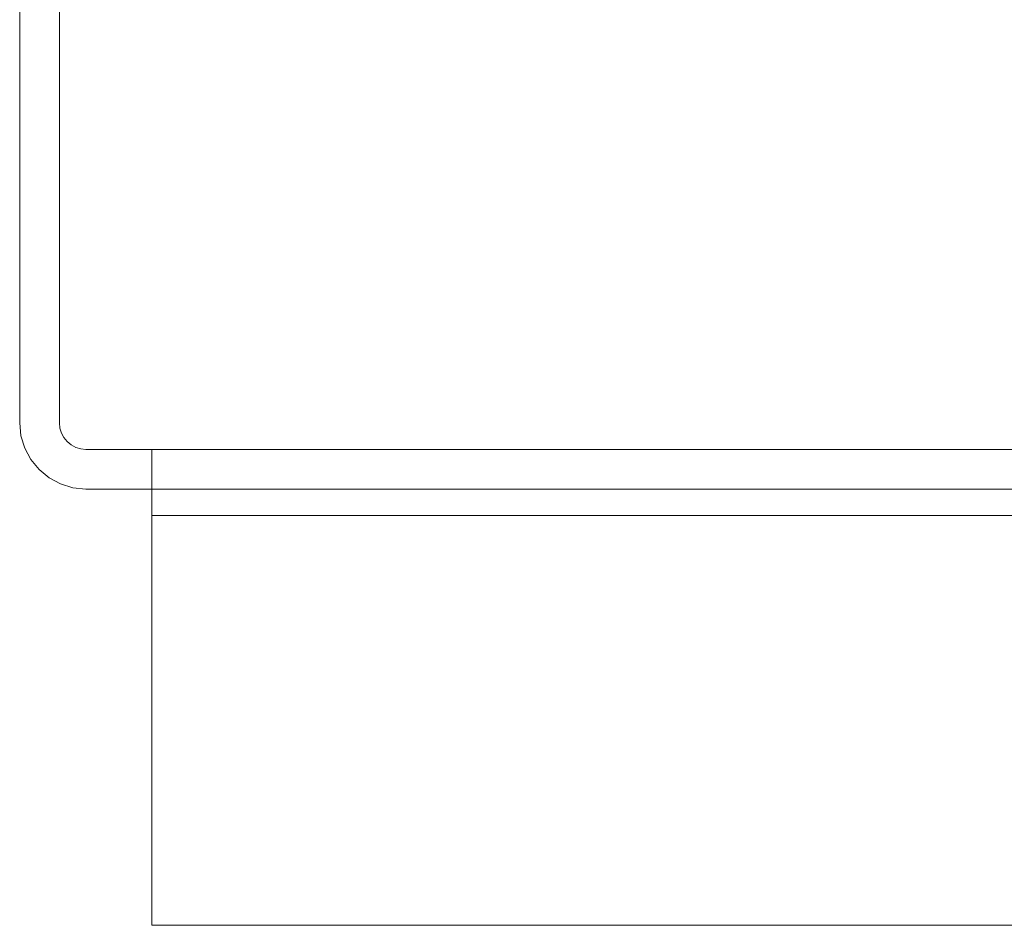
# Model space of a CAD drawing. Extents: x -132 to 668, y -61 to 533.
# Tile 235 of 256: x 494.06 to 495.92, y 383.16 to 384.88. Entities that reach past the tile are written whole.
import ezdxf

# ---------------------------------------------------------------- set-up
doc = ezdxf.new("R2010")
doc.units = 0
doc.layers.get('0').update_dxf_attribs({"lineweight": 5})
doc.layers.add('Tece_Sanitärmodul', color=7, linetype='Continuous', lineweight=5)

# ---------------------------------------------------------------- blocks, each defined once
blk = doc.blocks.new('3D-Objekt-A07AMLNY1N', base_point=(492.5583, 382.4146))
at = {"color": 0, "linetype": 'ByBlock', "lineweight": -2, "ltscale": 0.13}
for p, q in [((494.1333, 386.8896), (494.1333, 384.1146)), ((494.0583, 384.1146), (494.0583, 384.9146)), ((494.0583, 384.1146), (494.0583, 384.9146)), ((494.1333, 384.9146), (494.1333, 384.1146)), ((494.0607, 384.0902), (494.0583, 384.1146)), ((494.0583, 384.1146), (494.0583, 384.1146)), ((494.0583, 384.1146), (494.0583, 384.1146)), ((494.0607, 384.0902), (494.0583, 384.1146)), ((494.1333, 384.1146), (494.1342, 384.1048)), ((494.1333, 384.1146), (494.1342, 384.1048)), ((494.1333, 384.1146), (494.1333, 384.1146)), ((494.1333, 384.1146), (494.1333, 384.1146)), ((494.0678, 384.0667), (494.0607, 384.0902)), ((494.0678, 384.0667), (494.0607, 384.0902)), ((494.1342, 384.1048), (494.1371, 384.0954)), ((494.1342, 384.1048), (494.1371, 384.0954)), ((494.1371, 384.0954), (494.1417, 384.0868)), ((494.1371, 384.0954), (494.1417, 384.0868)), ((494.1417, 384.0868), (494.1479, 384.0792)), ((494.1417, 384.0868), (494.1479, 384.0792)), ((494.1479, 384.0792), (494.1555, 384.073)), ((494.1479, 384.0792), (494.1555, 384.073)), ((494.1555, 384.073), (494.1641, 384.0684)), ((494.1555, 384.073), (494.1641, 384.0684)), ((494.0793, 384.0451), (494.0678, 384.0667)), ((494.0793, 384.0451), (494.0678, 384.0667)), ((494.1641, 384.0684), (494.1735, 384.0655)), ((494.1641, 384.0684), (494.1735, 384.0655)), ((494.1735, 384.0655), (494.1833, 384.0646)), ((494.1735, 384.0655), (494.1833, 384.0646)), ((494.1833, 384.0646), (494.3083, 384.0646)), ((494.1833, 384.0646), (494.1833, 384.0646)), ((494.1833, 384.0646), (494.3083, 384.0646)), ((494.1833, 384.0646), (494.1833, 384.0646)), ((494.3083, 384.0646), (504.4458, 384.0646)), ((494.3083, 384.0622), (494.3083, 384.0646)), ((494.3083, 384.0646), (494.3083, 383.9896)), ((494.3083, 384.0646), (494.3083, 384.0646)), ((494.3083, 384.0646), (494.3083, 384.0622)), ((504.4458, 384.0646), (494.3083, 384.0646)), ((494.3083, 384.0646), (494.3083, 384.0646)), ((494.3083, 383.9896), (494.3083, 384.0646)), ((494.3083, 384.055), (494.3083, 384.0622)), ((494.3083, 384.0622), (494.3083, 384.055)), ((494.3083, 384.0435), (494.3083, 384.055)), ((494.3083, 384.055), (494.3083, 384.0435)), ((494.0949, 384.0262), (494.0793, 384.0451)), ((494.0949, 384.0262), (494.0793, 384.0451)), ((494.3083, 384.028), (494.3083, 384.0435)), ((494.3083, 384.0435), (494.3083, 384.028)), ((494.1138, 384.0106), (494.0949, 384.0262)), ((494.1138, 384.0106), (494.0949, 384.0262)), ((494.3083, 384.009), (494.3083, 384.028)), ((494.3083, 384.028), (494.3083, 384.009)), ((494.1354, 383.9991), (494.1138, 384.0106)), ((494.1354, 383.9991), (494.1138, 384.0106)), ((494.1589, 383.992), (494.1354, 383.9991)), ((494.1589, 383.992), (494.1354, 383.9991)), ((494.3083, 383.9874), (494.3083, 384.009)), ((494.3083, 384.009), (494.3083, 383.9874)), ((494.1833, 383.9896), (494.1589, 383.992)), ((494.1833, 383.9896), (494.1589, 383.992)), ((494.3083, 383.9896), (494.1833, 383.9896)), ((494.3083, 383.9896), (494.1833, 383.9896)), ((494.1833, 383.9896), (494.1833, 383.9896)), ((494.1833, 383.9896), (494.1833, 383.9896)), ((494.3083, 383.9886), (494.3083, 383.9896)), ((494.3083, 383.9896), (505.0583, 383.9896)), ((494.3083, 383.9896), (494.3083, 383.9896)), ((494.3083, 383.9886), (494.3083, 383.9896)), ((505.0583, 383.9896), (494.3083, 383.9896)), ((494.3083, 383.9896), (494.3083, 383.9896)), ((494.3083, 383.9858), (494.3083, 383.9886)), ((494.3083, 383.9858), (494.3083, 383.9886)), ((494.3083, 383.964), (494.3083, 383.9874)), ((494.3083, 383.9874), (494.3083, 383.964)), ((494.3083, 383.9811), (494.3083, 383.9858)), ((494.3083, 383.9811), (494.3083, 383.9858)), ((494.3083, 383.9749), (494.3083, 383.9811)), ((494.3083, 383.9749), (494.3083, 383.9811)), ((494.3083, 383.9673), (494.3083, 383.9749)), ((494.3083, 383.9673), (494.3083, 383.9749)), ((494.3083, 383.9587), (494.3083, 383.9673)), ((494.3083, 383.9587), (494.3083, 383.9673)), ((494.3083, 383.9396), (494.3083, 383.964)), ((494.3083, 383.964), (494.3083, 383.9396)), ((494.3083, 383.9493), (494.3083, 383.9587)), ((494.3083, 383.9493), (494.3083, 383.9587)), ((494.3083, 383.9396), (494.3083, 383.9493)), ((494.3083, 383.9396), (494.3083, 383.9493)), ((505.0583, 383.9396), (494.3083, 383.9396)), ((494.3083, 383.1646), (494.3083, 383.9396)), ((515.8083, 383.9396), (494.3083, 383.9396)), ((494.3083, 383.1646), (494.3083, 383.9396)), ((494.3083, 383.1646), (494.3083, 383.9396)), ((505.0583, 383.9396), (494.3083, 383.9396)), ((494.3083, 383.9396), (494.3083, 383.1646)), ((504.4458, 383.9396), (494.3083, 383.9396)), ((505.0583, 383.1646), (494.3083, 383.1646)), ((505.0583, 383.1646), (494.3083, 383.1646)), ((494.3083, 383.1646), (494.3083, 383.1646)), ((494.3083, 383.1646), (505.0583, 383.1646)), ((494.3083, 383.1646), (494.3083, 383.1646)), ((505.0583, 383.1646), (494.3083, 383.1646))]:
    blk.add_line(p, q, dxfattribs=at)

msp = doc.modelspace()

# ---------------------------------------------------------------- block references
at = {"layer": 'Tece_Sanitärmodul', "ltscale": 0.13}
msp.add_blockref('3D-Objekt-A07AMLNY1N', (492.5583, 382.4146), dxfattribs=at)

doc.saveas('drawing.dxf')
